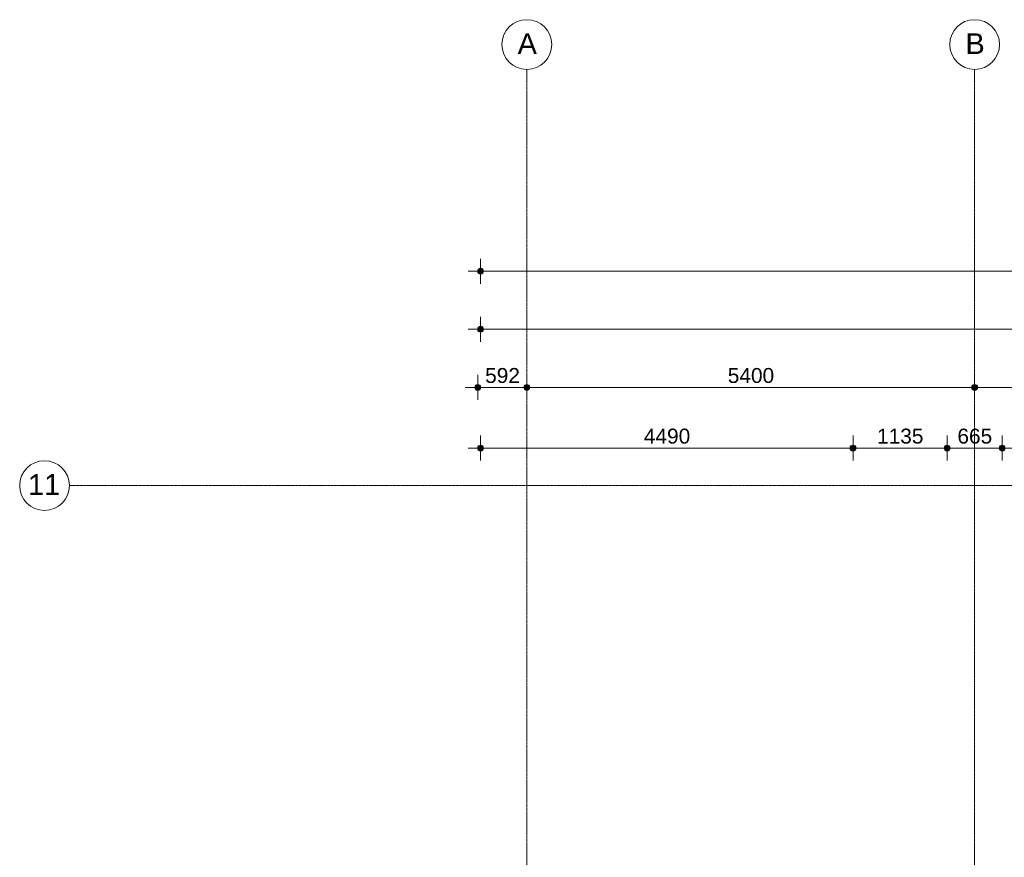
# Model space of a CAD drawing. Header units: millimetres. Extents: x -6115 to 78411, y -6358 to 59618.
# Tile 46 of 99: x -6115 to 5758, y 49518 to 59618. Entities that reach past the tile are written whole.
import ezdxf

# ---------------------------------------------------------------- set-up
doc = ezdxf.new("R2010")
doc.units = ezdxf.units.MM
doc.linetypes.add('stramien', pattern=[22.225, 12.7, -3.175, 3.175, -3.175])
doc.layers.add('00_Algemeen', color=7, linetype='Continuous', lineweight=35)
doc.layers.add('00_Algemeen-100', color=7, linetype='Continuous', lineweight=9)
doc.styles.add('Arial', font='arial.ttf', dxfattribs={"height": 250})
doc.styles.add('Arial_1', font='arial.ttf', dxfattribs={"height": 180})
doc.dimstyles.new('00_AEE_maatvoering_1_8mm', dxfattribs={"dimscale": 304.8, "dimtxt": 183.646692, "dimasz": 0.918635, "dimexe": 0.492126, "dimexo": 0.0625, "dimgap": 0, "dimtad": 1, "dimdec": 0, "dimzin": 0, "dimdsep": 46, "dimtxsty": 'Arial_1', "dimblk1": 'DOTSMALL', "dimblk2": 'DOTSMALL', "dimsah": 1, "dimcen": 0.09, "dimdle": 0.492126, "dimazin": 0, "dimtfac": 1, "dimtdec": 4, "dimtix": 1, "dimtmove": 0, "dimatfit": 3, "dimfxl": 0.492126, "dimfxlon": 1, "dimtvp": 1, "dimtolj": 1, "dimtzin": 0, "dimarcsym": 2})

# ---------------------------------------------------------------- blocks, each defined once
blk = doc.blocks.new('Grid - 3 mm-485849-02 tweede verdieping overzicht')
at = {"layer": '00_Algemeen', "lineweight": 9}
blk.add_circle((0, 0), 3, dxfattribs=at)
blk = doc.blocks.new('DIMBLOCK36-02 tweede verdieping overzicht')
at = {"layer": '00_Algemeen-100', "transparency": 16777216}
h = blk.add_hatch(color=256, dxfattribs=at)
edge = h.paths.add_edge_path()
edge.add_arc((-557, 56585), 35, 0, 360)
h = blk.add_hatch(color=256, dxfattribs=at)
edge = h.paths.add_edge_path()
edge.add_arc((70758, 56585), 35, 0, 360)
for p, q in [((-557, 56585), (-557, 56735)), ((70758, 56585), (70758, 56735)), ((-707, 56585), (70908, 56585)), ((-557, 56585), (-557, 56435)), ((70758, 56585), (70758, 56435))]:
    blk.add_line(p, q, dxfattribs=at)
for centre in [(-557, 56585), (70758, 56585)]:
    blk.add_circle(centre, 35, dxfattribs=at)
at = {"layer": '00_Algemeen-100', "color": 0, "transparency": 16777216, "insert": (34754, 56818), "char_height": 180, "width": 830.65, "attachment_point": 1, "line_spacing_factor": 0.941778, "style": 'Arial_1'}
blk.add_mtext('71315', dxfattribs=at)
blk = doc.blocks.new('_DotSmall')
at = {"color": 0, "linetype": 'ByBlock', "const_width": 0.5}
blk.add_lwpolyline([(-0.0625, 0, 1), (0.0625, 0, 1)], format="xyb", close=True, dxfattribs=at)
blk = doc.blocks.new('DIMBLOCK37-02 tweede verdieping overzicht')
at = {"layer": '00_Algemeen-100', "transparency": 16777216}
h = blk.add_hatch(color=256, dxfattribs=at)
edge = h.paths.add_edge_path()
edge.add_arc((-592, 55185), 35, 0, 360)
h = blk.add_hatch(color=256, dxfattribs=at)
edge = h.paths.add_edge_path()
edge.add_arc((0, 55185), 35, 0, 360)
for p, q in [((-592, 55185), (-592, 55335)), ((0, 55185), (0, 55335)), ((-742, 55185), (0, 55185)), ((-592, 55185), (-592, 55035)), ((0, 55185), (0, 55035))]:
    blk.add_line(p, q, dxfattribs=at)
for centre in [(-592, 55185), (0, 55185)]:
    blk.add_circle(centre, 35, dxfattribs=at)
at = {"layer": '00_Algemeen-100', "color": 0, "transparency": 16777216, "insert": (-503, 55418), "char_height": 180, "width": 498.39, "attachment_point": 1, "line_spacing_factor": 0.941778, "style": 'Arial_1'}
blk.add_mtext('592', dxfattribs=at)
blk = doc.blocks.new('DIMBLOCK38-02 tweede verdieping overzicht')
at = {"layer": '00_Algemeen-100', "transparency": 16777216}
h = blk.add_hatch(color=256, dxfattribs=at)
edge = h.paths.add_edge_path()
edge.add_arc((0, 55185), 35, 0, 360)
h = blk.add_hatch(color=256, dxfattribs=at)
edge = h.paths.add_edge_path()
edge.add_arc((5400, 55185), 35, 0, 360)
for p, q in [((0, 55185), (0, 55335)), ((5400, 55185), (5400, 55335)), ((0, 55185), (5400, 55185)), ((0, 55185), (0, 55035)), ((5400, 55185), (5400, 55035))]:
    blk.add_line(p, q, dxfattribs=at)
for centre in [(0, 55185), (5400, 55185)]:
    blk.add_circle(centre, 35, dxfattribs=at)
at = {"layer": '00_Algemeen-100', "color": 0, "transparency": 16777216, "insert": (2423, 55418), "char_height": 180, "width": 664.52, "attachment_point": 1, "line_spacing_factor": 0.941778, "style": 'Arial_1'}
blk.add_mtext('5400', dxfattribs=at)
blk = doc.blocks.new('DIMBLOCK39-02 tweede verdieping overzicht')
at = {"layer": '00_Algemeen-100', "transparency": 16777216}
h = blk.add_hatch(color=256, dxfattribs=at)
edge = h.paths.add_edge_path()
edge.add_arc((5400, 55185), 35, 0, 360)
h = blk.add_hatch(color=256, dxfattribs=at)
edge = h.paths.add_edge_path()
edge.add_arc((10800, 55185), 35, 0, 360)
for p, q in [((5400, 55185), (5400, 55335)), ((10800, 55185), (10800, 55335)), ((5400, 55185), (10800, 55185)), ((5400, 55185), (5400, 55035)), ((10800, 55185), (10800, 55035))]:
    blk.add_line(p, q, dxfattribs=at)
for centre in [(5400, 55185), (10800, 55185)]:
    blk.add_circle(centre, 35, dxfattribs=at)
at = {"layer": '00_Algemeen-100', "color": 0, "transparency": 16777216, "insert": (7823, 55418), "char_height": 180, "width": 664.52, "attachment_point": 1, "line_spacing_factor": 0.941778, "style": 'Arial_1'}
blk.add_mtext('5400', dxfattribs=at)
blk = doc.blocks.new('DIMBLOCK64-02 tweede verdieping overzicht')
at = {"layer": '00_Algemeen-100', "transparency": 16777216}
h = blk.add_hatch(color=256, dxfattribs=at)
edge = h.paths.add_edge_path()
edge.add_arc((-557, 55885), 35, 0, 360)
h = blk.add_hatch(color=256, dxfattribs=at)
edge = h.paths.add_edge_path()
edge.add_arc((21543, 55885), 35, 0, 360)
for p, q in [((-557, 55885), (-557, 56035)), ((21543, 55885), (21543, 56035)), ((-707, 55885), (21543, 55885)), ((-557, 55885), (-557, 55735)), ((21543, 55885), (21543, 55735))]:
    blk.add_line(p, q, dxfattribs=at)
for centre in [(-557, 55885), (21543, 55885)]:
    blk.add_circle(centre, 35, dxfattribs=at)
at = {"layer": '00_Algemeen-100', "color": 0, "transparency": 16777216, "insert": (10147, 56118), "char_height": 180, "width": 830.65, "attachment_point": 1, "line_spacing_factor": 0.941778, "style": 'Arial_1'}
blk.add_mtext('22100', dxfattribs=at)
blk = doc.blocks.new('DIMBLOCK226-02 tweede verdieping overzicht')
at = {"layer": '00_Algemeen-100', "transparency": 16777216}
h = blk.add_hatch(color=256, dxfattribs=at)
edge = h.paths.add_edge_path()
edge.add_arc((-557, 54453), 35, 0, 360)
h = blk.add_hatch(color=256, dxfattribs=at)
edge = h.paths.add_edge_path()
edge.add_arc((3933, 54453), 35, 0, 360)
for p, q in [((-557, 54453), (-557, 54603)), ((3933, 54453), (3933, 54603)), ((-707, 54453), (3933, 54453)), ((-557, 54453), (-557, 54303)), ((3933, 54453), (3933, 54303))]:
    blk.add_line(p, q, dxfattribs=at)
for centre in [(-557, 54453), (3933, 54453)]:
    blk.add_circle(centre, 35, dxfattribs=at)
at = {"layer": '00_Algemeen-100', "color": 0, "transparency": 16777216, "insert": (1411, 54687), "char_height": 180, "width": 664.52, "attachment_point": 1, "line_spacing_factor": 0.941778, "style": 'Arial_1'}
blk.add_mtext('4490', dxfattribs=at)
blk = doc.blocks.new('DIMBLOCK227-02 tweede verdieping overzicht')
at = {"layer": '00_Algemeen-100', "transparency": 16777216}
h = blk.add_hatch(color=256, dxfattribs=at)
edge = h.paths.add_edge_path()
edge.add_arc((3933, 54453), 35, 0, 360)
h = blk.add_hatch(color=256, dxfattribs=at)
edge = h.paths.add_edge_path()
edge.add_arc((5068, 54453), 35, 0, 360)
for p, q in [((3933, 54453), (3933, 54603)), ((5068, 54453), (5068, 54603)), ((3933, 54453), (5068, 54453)), ((3933, 54453), (3933, 54303)), ((5068, 54453), (5068, 54303))]:
    blk.add_line(p, q, dxfattribs=at)
for centre in [(3933, 54453), (5068, 54453)]:
    blk.add_circle(centre, 35, dxfattribs=at)
at = {"layer": '00_Algemeen-100', "color": 0, "transparency": 16777216, "insert": (4223, 54687), "char_height": 180, "width": 664.52, "attachment_point": 1, "line_spacing_factor": 0.941778, "style": 'Arial_1'}
blk.add_mtext('1135', dxfattribs=at)
blk = doc.blocks.new('DIMBLOCK228-02 tweede verdieping overzicht')
at = {"layer": '00_Algemeen-100', "transparency": 16777216}
h = blk.add_hatch(color=256, dxfattribs=at)
edge = h.paths.add_edge_path()
edge.add_arc((5068, 54453), 35, 0, 360)
h = blk.add_hatch(color=256, dxfattribs=at)
edge = h.paths.add_edge_path()
edge.add_arc((5733, 54453), 35, 0, 360)
for p, q in [((5068, 54453), (5068, 54603)), ((5733, 54453), (5733, 54603)), ((5068, 54453), (5733, 54453)), ((5068, 54453), (5068, 54303)), ((5733, 54453), (5733, 54303))]:
    blk.add_line(p, q, dxfattribs=at)
for centre in [(5068, 54453), (5733, 54453)]:
    blk.add_circle(centre, 35, dxfattribs=at)
at = {"layer": '00_Algemeen-100', "color": 0, "transparency": 16777216, "insert": (5192, 54687), "char_height": 180, "width": 498.39, "attachment_point": 1, "line_spacing_factor": 0.941778, "style": 'Arial_1'}
blk.add_mtext('665', dxfattribs=at)
blk = doc.blocks.new('DIMBLOCK229-02 tweede verdieping overzicht')
at = {"layer": '00_Algemeen-100', "transparency": 16777216}
h = blk.add_hatch(color=256, dxfattribs=at)
edge = h.paths.add_edge_path()
edge.add_arc((5733, 54453), 35, 0, 360)
h = blk.add_hatch(color=256, dxfattribs=at)
edge = h.paths.add_edge_path()
edge.add_arc((6868, 54453), 35, 0, 360)
for p, q in [((5733, 54453), (5733, 54603)), ((6868, 54453), (6868, 54603)), ((5733, 54453), (6868, 54453)), ((5733, 54453), (5733, 54303)), ((6868, 54453), (6868, 54303))]:
    blk.add_line(p, q, dxfattribs=at)
for centre in [(5733, 54453), (6868, 54453)]:
    blk.add_circle(centre, 35, dxfattribs=at)
at = {"layer": '00_Algemeen-100', "color": 0, "transparency": 16777216, "insert": (6023, 54687), "char_height": 180, "width": 664.52, "attachment_point": 1, "line_spacing_factor": 0.941778, "style": 'Arial_1'}
blk.add_mtext('1135', dxfattribs=at)

msp = doc.modelspace()

# ---------------------------------------------------------------- linework, layer by layer
at = {"layer": '00_Algemeen', "color": 150, "linetype": 'stramien', "lineweight": 9, "true_color": 0x0080ff}
for p, q in [((0, -4950.1), (0, 59018.3)), ((5400, -4950.1), (5400, 59018.3)), ((77811.4, 54000), (-5515.3, 54000))]:
    msp.add_line(p, q, dxfattribs=at)

# ---------------------------------------------------------------- block references
at = {"layer": '00_Algemeen', "lineweight": 9, "xscale": 99.99999999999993, "yscale": 99.99999999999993, "zscale": 99.99999999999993}
for p in [(0, 59318.3), (5400, 59318.3)]:
    msp.add_blockref('Grid - 3 mm-485849-02 tweede verdieping overzicht', p, dxfattribs=at)
at = {"layer": '00_Algemeen', "lineweight": 9, "xscale": 99.99999999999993, "yscale": 99.99999999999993, "zscale": 99.99999999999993, "rotation": 90}
msp.add_blockref('Grid - 3 mm-485849-02 tweede verdieping overzicht', (-5815.3, 54000), dxfattribs=at)

# ---------------------------------------------------------------- texts
at = {"layer": '00_Algemeen', "lineweight": 9, "char_height": 250, "attachment_point": 1, "style": 'Arial'}
for s, insert, width in [('A', (-111.3, 59454.5), 280.591), ('B', (5288.7, 59454.5), 280.591), ('11', (-6015.6, 54138.7), 464.979)]:
    msp.add_mtext(s, dxfattribs=dict(at, insert=insert, width=width))

# ---------------------------------------------------------------- dimensions: what is measured, and where the dimension line sits
at = {"layer": '00_Algemeen', "lineweight": 9}
for base, p1, p2, override, picture, middle in [((70757.5000013, 56584.6830203), (-557.0000026, 56434.6830203), (70757.5000013, 56434.6830203), {"dimpost": '<>', "dimfxl": 71314.500004}, 'DIMBLOCK36-02 tweede verdieping overzicht', (35100.2499994, 56676.6475501)), ((21542.5003, 55884.683), (-557, 55734.683), (21542.5003, 55734.683), {"dimpost": '<>', "dimfxl": 22099.500344}, 'DIMBLOCK64-02 tweede verdieping overzicht', (10492.7502, 55976.5862)), ((0.000003, 55184.68302), (-591.500003, 55034.68302), (0.000003, 55334.68302), {"dimpost": '<>', "dimfxl": 663.22866}, 'DIMBLOCK37-02 tweede verdieping overzicht', (-295.75, 55276.586159)), ((5400, 55184.7), (0, 55334.7), (5400, 55334.7), {"dimpost": '<>', "dimfxl": 5400}, 'DIMBLOCK38-02 tweede verdieping overzicht', (2700, 55276.6)), ((10800, 55184.7), (5400, 55334.7), (10800, 55334.7), {"dimpost": '<>', "dimfxl": 5400}, 'DIMBLOCK39-02 tweede verdieping overzicht', (8100, 55276.6)), ((3932.500002, 54453.18302), (-557.000003, 54303.18302), (3932.500002, 54303.18302), {"dimpost": '<>', "dimfxl": 4489.500005}, 'DIMBLOCK226-02 tweede verdieping overzicht', (1687.75, 54545.086159)), ((5067.5, 54453.2), (3932.5, 54303.2), (5067.5, 54303.2), {"dimpost": '<>', "dimfxl": 1135}, 'DIMBLOCK227-02 tweede verdieping overzicht', (4500, 54545.1)), ((5732.5, 54453.2), (5067.5, 54303.2), (5732.5, 54303.2), {"dimpost": '<>', "dimfxl": 665}, 'DIMBLOCK228-02 tweede verdieping overzicht', (5400, 54545.1)), ((6867.5, 54453.2), (5732.5, 54303.2), (6867.5, 54303.2), {"dimpost": '<>', "dimfxl": 1135}, 'DIMBLOCK229-02 tweede verdieping overzicht', (6300, 54545.1))]:
    dim = msp.add_linear_dim(base=base, p1=p1, p2=p2, dimstyle='00_AEE_maatvoering_1_8mm', override=override, dxfattribs=at)
    dim.commit()
    dim.dimension.update_dxf_attribs({"geometry": picture, "text_midpoint": middle})

doc.saveas('drawing.dxf')
